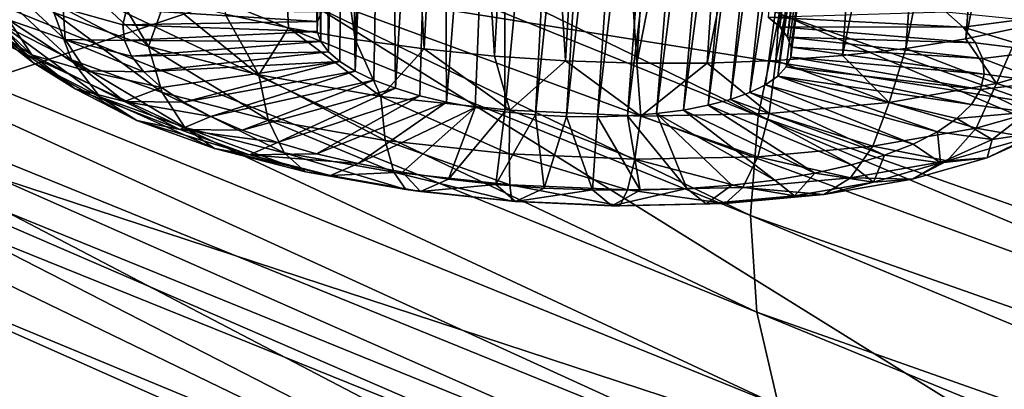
# Model space of a CAD drawing. Header units: metres. Extents: x -90 to 304, y -90 to 74.
# Tile 133 of 256: x 190.846 to 192.917, y -4.54 to -3.762. Entities that reach past the tile are written whole.
import ezdxf

# ---------------------------------------------------------------- set-up
doc = ezdxf.new("R2010")
doc.units = ezdxf.units.M
doc.layers.add('solid_21662050_350', color=7, linetype='CONTINUOUS')

msp = doc.modelspace()

# ---------------------------------------------------------------- linework, layer by layer
at = {"layer": 'solid_21662050_350'}
for points in [[(191.447784, -2.050342, 193.538315), (191.442841, -2.081832, 193.680786), (191.472382, -3.765409, 193.010635)], [(191.447784, -2.050342, 193.538315), (191.472382, -3.765409, 193.010635), (191.481735, -3.745003, 192.949188)], [(191.442841, -2.081832, 193.680786), (191.471268, -2.12379, 193.815857), (191.479263, -3.80778, 193.133896)], [(191.442841, -2.081832, 193.680786), (191.471558, -3.786449, 193.07254), (191.472382, -3.765409, 193.010635)], [(191.442841, -2.081832, 193.680786), (191.479263, -3.80778, 193.133896), (191.471558, -3.786449, 193.07254)], [(191.531265, -2.174036, 193.93692), (191.495377, -3.829027, 193.193604), (191.471268, -2.12379, 193.815857)], [(191.479263, -3.80778, 193.133896), (191.471268, -2.12379, 193.815857), (191.495377, -3.829027, 193.193604)], [(191.531265, -2.174036, 193.93692), (191.519608, -3.849829, 193.250687), (191.495377, -3.829027, 193.193604)], [(191.531265, -2.174036, 193.93692), (191.551544, -3.869833, 193.304138), (191.519608, -3.849829, 193.250687)], [(191.531265, -2.174036, 193.93692), (191.620285, -2.230231, 194.03804), (191.551544, -3.869833, 193.304138)], [(191.620285, -2.230231, 194.03804), (191.590637, -3.888688, 193.353058), (191.551544, -3.869833, 193.304138)], [(191.620285, -2.230231, 194.03804), (191.636246, -3.906085, 193.396606), (191.590637, -3.888688, 193.353058)], [(191.620285, -2.230231, 194.03804), (191.734421, -2.289531, 194.113312), (191.636246, -3.906085, 193.396606)], [(191.734421, -2.289531, 194.113312), (191.687546, -3.921714, 193.434036), (191.636246, -3.906085, 193.396606)], [(191.734421, -2.289531, 194.113312), (191.743698, -3.935313, 193.464691), (191.687546, -3.921714, 193.434036)], [(191.734421, -2.289531, 194.113312), (191.868195, -2.348656, 194.157516), (191.743698, -3.935313, 193.464691)], [(191.343231, -2.338048, 194.970779), (191.277985, -3.750283, 194.369629), (191.411606, -3.778965, 194.431808)], [(191.343231, -2.338048, 194.970779), (191.411606, -3.778965, 194.431808), (191.551605, -3.803339, 194.48027)], [(191.619339, -2.458052, 195.048248), (191.343231, -2.338048, 194.970779), (191.551605, -3.803339, 194.48027)], [(189.636108, -2.350923, 198.313293), (192.4655, -2.858273, 195.465393), (193.981613, -4.096414, 198.90361)], [(191.387939, -3.683171, 202.013763), (189.636108, -2.350923, 198.313293), (193.981613, -4.096414, 198.90361)], [(191.868195, -2.348656, 194.157516), (191.803711, -3.946649, 193.488083), (191.743698, -3.935313, 193.464691)], [(191.868195, -2.348656, 194.157516), (191.866577, -3.955527, 193.503784), (191.803711, -3.946649, 193.488083)], [(191.868195, -2.348656, 194.157516), (192.014206, -2.403903, 194.166718), (191.866577, -3.955527, 193.503784)], [(192.555695, -2.36934, 193.192703), (192.420715, -3.756233, 192.827332), (192.444946, -3.777036, 192.884399)], [(192.555695, -2.36934, 193.192703), (192.444946, -3.777036, 192.884399), (192.615891, -2.419569, 193.314087)], [(192.014206, -2.403903, 194.166718), (191.931229, -3.961798, 193.511536), (191.866577, -3.955527, 193.503784)], [(192.014206, -2.403903, 194.166718), (192.088989, -2.428885, 194.157516), (191.931229, -3.961798, 193.511536)], [(192.615891, -2.419569, 193.314087), (192.444946, -3.777036, 192.884399), (192.46106, -3.798283, 192.944122)], [(192.644318, -2.461705, 193.449219), (192.615891, -2.419569, 193.314087), (192.46106, -3.798283, 192.944122)], [(192.088989, -2.428885, 194.157516), (191.996521, -3.96535, 193.511185), (191.931229, -3.961798, 193.511536)], [(192.088989, -2.428885, 194.157516), (192.163284, -2.451493, 194.139145), (191.996521, -3.96535, 193.511185)], [(191.619339, -2.458052, 195.048248), (191.551605, -3.803339, 194.48027), (191.696442, -3.823136, 194.514511)], [(191.765366, -2.515769, 195.065338), (191.619339, -2.458052, 195.048248), (191.696442, -3.823136, 194.514511)], [(192.163284, -2.451493, 194.139145), (192.061371, -3.966126, 193.502777), (191.996521, -3.96535, 193.511185)], [(192.163284, -2.451493, 194.139145), (192.235825, -2.471311, 194.111847), (192.061371, -3.966126, 193.502777)], [(192.644318, -2.461705, 193.449219), (192.46106, -3.798283, 192.944122), (192.468765, -3.819613, 193.005478)], [(192.644318, -2.461705, 193.449219), (192.468765, -3.819613, 193.005478), (192.467941, -3.840654, 193.067383)], [(192.639389, -2.493533, 193.591125), (192.644318, -2.461705, 193.449219), (192.467941, -3.840654, 193.067383)], [(192.235825, -2.471311, 194.111847), (192.124664, -3.964111, 193.48642), (192.061371, -3.966126, 193.502777)], [(192.235825, -2.471311, 194.111847), (192.305252, -2.487985, 194.076141), (192.124664, -3.964111, 193.48642)], [(192.305252, -2.487985, 194.076141), (192.185318, -3.95934, 193.462418), (192.124664, -3.964111, 193.48642)], [(192.305252, -2.487985, 194.076141), (192.370346, -2.501245, 194.032761), (192.185318, -3.95934, 193.462418)], [(192.370346, -2.501245, 194.032761), (192.242294, -3.951893, 193.431168), (192.185318, -3.95934, 193.462418)], [(192.370346, -2.501245, 194.032761), (192.430069, -2.510917, 193.982559), (192.242294, -3.951893, 193.431168)], [(192.639389, -2.493533, 193.591125), (192.458588, -3.86106, 193.12883), (192.440887, -3.880467, 193.188721)], [(192.600952, -2.513186, 193.732376), (192.639389, -2.493533, 193.591125), (192.440887, -3.880467, 193.188721)], [(192.639389, -2.493533, 193.591125), (192.467941, -3.840654, 193.067383), (192.458588, -3.86106, 193.12883)], [(191.765366, -2.515769, 195.065338), (191.696442, -3.823136, 194.514511), (191.844528, -3.83814, 194.534149)], [(191.914749, -2.571059, 195.067429), (191.765366, -2.515769, 195.065338), (191.844528, -3.83814, 194.534149)], [(192.430069, -2.510917, 193.982559), (192.294601, -3.941903, 193.393204), (192.242294, -3.951893, 193.431168)], [(192.430069, -2.510917, 193.982559), (192.483566, -2.516924, 193.926483), (192.294601, -3.941903, 193.393204)], [(192.483566, -2.516924, 193.926483), (192.34137, -3.929531, 193.349182), (192.294601, -3.941903, 193.393204)], [(192.483566, -2.516924, 193.926483), (192.530228, -2.51927, 193.865433), (192.34137, -3.929531, 193.349182)], [(192.530228, -2.51927, 193.865433), (192.381775, -3.914999, 193.29985), (192.34137, -3.929531, 193.349182)], [(192.600952, -2.513186, 193.732376), (192.415146, -3.89855, 193.246063), (192.381775, -3.914999, 193.29985)], [(192.530228, -2.51927, 193.865433), (192.600952, -2.513186, 193.732376), (192.381775, -3.914999, 193.29985)], [(192.600952, -2.513186, 193.732376), (192.440887, -3.880467, 193.188721), (192.415146, -3.89855, 193.246063)], [(191.914749, -2.571059, 195.067429), (191.844528, -3.83814, 194.534149), (191.994263, -3.848186, 194.538956)], [(192.065826, -2.623252, 195.054276), (191.914749, -2.571059, 195.067429), (191.994263, -3.848186, 194.538956)], [(189.578796, -2.590401, 218.421188), (189.531845, -2.802018, 218.383881), (192.399597, -3.963927, 221.61113)], [(192.444229, -3.749666, 221.645676), (189.578796, -2.590401, 218.421188), (192.399597, -3.963927, 221.61113)], [(190.477722, -3.98882, 207.603912), (188.297668, -2.622551, 203.808945), (191.387939, -3.683171, 202.013763)], [(192.065826, -2.623252, 195.054276), (191.994263, -3.848186, 194.538956), (192.143982, -3.853165, 194.528885)], [(192.216919, -2.671714, 195.025894), (192.065826, -2.623252, 195.054276), (192.143982, -3.853165, 194.528885)], [(192.366333, -2.715847, 194.982498), (192.216919, -2.671714, 195.025894), (192.143982, -3.853165, 194.528885)], [(192.366333, -2.715847, 194.982498), (192.143982, -3.853165, 194.528885), (192.292053, -3.853022, 194.504044)], [(192.512283, -2.75513, 194.924561), (192.366333, -2.715847, 194.982498), (192.292053, -3.853022, 194.504044)], [(192.512283, -2.75513, 194.924561), (192.292053, -3.853022, 194.504044), (192.436859, -3.847758, 194.464722)], [(192.652679, -2.789001, 194.852997), (192.512283, -2.75513, 194.924561), (192.436859, -3.847758, 194.464722)], [(192.652679, -2.789001, 194.852997), (192.436859, -3.847758, 194.464722), (192.576797, -3.837431, 194.411331)], [(192.785522, -2.817056, 194.769104), (192.652679, -2.789001, 194.852997), (192.576797, -3.837431, 194.411331)], [(189.531845, -2.802018, 218.383881), (189.515045, -3.009758, 218.322922), (192.383621, -4.173588, 221.550827)], [(192.399597, -3.963927, 221.61113), (189.531845, -2.802018, 218.383881), (192.383621, -4.173588, 221.550827)], [(192.785522, -2.817056, 194.769104), (192.576797, -3.837431, 194.411331), (192.710358, -3.822155, 194.344452)], [(192.909561, -2.839164, 194.674149), (192.785522, -2.817056, 194.769104), (192.710358, -3.822155, 194.344452)], [(192.4655, -2.858273, 195.465393), (192.589737, -2.891158, 195.412888), (196.3349, -3.995175, 194.823166)], [(193.981613, -4.096414, 198.90361), (192.4655, -2.858273, 195.465393), (196.3349, -3.995175, 194.823166)], [(192.909561, -2.839164, 194.674149), (192.710358, -3.822155, 194.344452), (192.83606, -3.802096, 194.264847)], [(193.023834, -2.855279, 194.569305), (192.909561, -2.839164, 194.674149), (192.83606, -3.802096, 194.264847)], [(193.023834, -2.855279, 194.569305), (192.83606, -3.802096, 194.264847), (192.95253, -3.777474, 194.173355)], [(192.589737, -2.891158, 195.412888), (192.917328, -2.966423, 195.228775), (196.3349, -3.995175, 194.823166)], [(192.917328, -2.966423, 195.228775), (193.207428, -3.016026, 194.99736), (196.3349, -3.995175, 194.823166)], [(189.515045, -3.009758, 218.322922), (189.528549, -3.212576, 218.238556), (192.396439, -4.377593, 221.464981)], [(192.383621, -4.173588, 221.550827), (189.515045, -3.009758, 218.322922), (192.396439, -4.377593, 221.464981)], [(192.767166, -3.121402, 221.562973), (195.84639, -4.198362, 224.570053), (193.026993, -3.00757, 221.593704)], [(195.717834, -4.397484, 224.639847), (192.767166, -3.121402, 221.562973), (192.6306, -3.316035, 221.623566)], [(195.717834, -4.397484, 224.639847), (195.84639, -4.198362, 224.570053), (192.767166, -3.121402, 221.562973)], [(189.528549, -3.212576, 218.238556), (189.576447, -3.408731, 218.128021), (192.441895, -4.574093, 221.350571)], [(192.396439, -4.377593, 221.464981), (189.528549, -3.212576, 218.238556), (192.441895, -4.574093, 221.350571)], [(192.6306, -3.316035, 221.623566), (192.521164, -3.531289, 221.650742), (195.614822, -4.616749, 224.67424)], [(195.717834, -4.397484, 224.639847), (192.6306, -3.316035, 221.623566), (195.614822, -4.616749, 224.67424)], [(189.576447, -3.408731, 218.128021), (189.659973, -3.590563, 217.993027), (192.52124, -4.755343, 221.209229)], [(192.441895, -4.574093, 221.350571), (189.576447, -3.408731, 218.128021), (192.52124, -4.755343, 221.209229)], [(193.214462, -5.479238, 216.992508), (190.692734, -4.185132, 218.611511), (189.18103, -3.523934, 216.790268)], [(193.214462, -5.479238, 216.992508), (189.18103, -3.523934, 216.790268), (190.271912, -4.17148, 213.360077)], [(192.521164, -3.531289, 221.650742), (192.444229, -3.749666, 221.645676), (195.542389, -4.838413, 224.674072)], [(195.614822, -4.616749, 224.67424), (192.521164, -3.531289, 221.650742), (195.542389, -4.838413, 224.674072)], [(189.659973, -3.590563, 217.993027), (189.776215, -3.742014, 217.841827), (192.631638, -4.905234, 221.049438)], [(192.52124, -4.755343, 221.209229), (189.659973, -3.590563, 217.993027), (192.631638, -4.905234, 221.049438)], [(190.91748, -3.746428, 194.025452), (191.116379, -3.818131, 194.203156), (190.929581, -3.641738, 194.108414)], [(191.116379, -3.818131, 194.203156), (191.035645, -3.681291, 194.207047), (190.929581, -3.641738, 194.108414)], [(190.954788, -3.846406, 193.952087), (190.91748, -3.746428, 194.025452), (190.759674, -3.665448, 193.813736)], [(190.954788, -3.846406, 193.952087), (190.759674, -3.665448, 193.813736), (190.803391, -3.768718, 193.748978)], [(190.477722, -3.98882, 207.603912), (191.387939, -3.683171, 202.013763), (193.44632, -4.964133, 205.571762)], [(190.872406, -3.851225, 193.676865), (190.69725, -3.685117, 193.521042), (190.772949, -3.772892, 193.463303)], [(190.803391, -3.768718, 193.748978), (190.69725, -3.685117, 193.521042), (190.872406, -3.851225, 193.676865)], [(191.116379, -3.818131, 194.203156), (191.152206, -3.717605, 194.294434), (191.035645, -3.681291, 194.207047)], [(191.387939, -3.683171, 202.013763), (193.981613, -4.096414, 198.90361), (195.781219, -5.292806, 202.226715)], [(193.44632, -4.964133, 205.571762), (191.387939, -3.683171, 202.013763), (195.781219, -5.292806, 202.226715)], [(190.719711, -3.69203, 193.23468), (190.822342, -3.761736, 193.197556), (190.871063, -3.835742, 193.406784)], [(190.719711, -3.69203, 193.23468), (190.871063, -3.835742, 193.406784), (190.772949, -3.772892, 193.463303)], [(190.81778, -3.688257, 192.98259), (190.937347, -3.737536, 192.975891), (190.941437, -3.803257, 193.168152)], [(190.822342, -3.761736, 193.197556), (190.81778, -3.688257, 192.98259), (190.941437, -3.803257, 193.168152)], [(191.116379, -3.818131, 194.203156), (191.34874, -3.877803, 194.340027), (191.152206, -3.717605, 194.294434)], [(191.34874, -3.877803, 194.340027), (191.277985, -3.750283, 194.369629), (191.152206, -3.717605, 194.294434)], [(189.776215, -3.742014, 217.841827), (190.692734, -4.185132, 218.611511), (192.27829, -4.825898, 220.376358)], [(192.631638, -4.905234, 221.049438), (189.776215, -3.742014, 217.841827), (192.27829, -4.825898, 220.376358)], [(191.145599, -3.915194, 194.122574), (191.116379, -3.818131, 194.203156), (190.91748, -3.746428, 194.025452)], [(191.145599, -3.915194, 194.122574), (190.91748, -3.746428, 194.025452), (190.954788, -3.846406, 193.952087)], [(190.937347, -3.737536, 192.975891), (191.070679, -3.740218, 192.932114), (191.062744, -3.77254, 193.02832)], [(190.937347, -3.737536, 192.975891), (191.062744, -3.77254, 193.02832), (191.066223, -3.805516, 193.124557)], [(190.941437, -3.803257, 193.168152), (190.937347, -3.737536, 192.975891), (191.066223, -3.805516, 193.124557)], [(191.062744, -3.77254, 193.02832), (191.070679, -3.740218, 192.932114), (191.472382, -3.765409, 193.010635)], [(191.070679, -3.740218, 192.932114), (191.481735, -3.745003, 192.949188), (191.472382, -3.765409, 193.010635)], [(192.794052, -3.744941, 192.661819), (192.830887, -3.777385, 192.751007), (192.420715, -3.756233, 192.827332)], [(192.953903, -3.76165, 192.714188), (192.830887, -3.777385, 192.751007), (192.794052, -3.744941, 192.661819)], [(190.803391, -3.768718, 193.748978), (190.872406, -3.851225, 193.676865), (191.014267, -3.924016, 193.867172)], [(190.954788, -3.846406, 193.952087), (190.803391, -3.768718, 193.748978), (191.014267, -3.924016, 193.867172)], [(190.822342, -3.761736, 193.197556), (190.941437, -3.803257, 193.168152), (190.985016, -3.869451, 193.355301)], [(190.822342, -3.761736, 193.197556), (190.985016, -3.869451, 193.355301), (190.871063, -3.835742, 193.406784)], [(191.062744, -3.77254, 193.02832), (191.472382, -3.765409, 193.010635), (191.471558, -3.786449, 193.07254)], [(191.34874, -3.877803, 194.340027), (191.411606, -3.778965, 194.431808), (191.277985, -3.750283, 194.369629)], [(192.444229, -3.749666, 221.645676), (192.399597, -3.963927, 221.61113), (195.500381, -5.055192, 224.642166)], [(192.830887, -3.777385, 192.751007), (192.444946, -3.777036, 192.884399), (192.420715, -3.756233, 192.827332)], [(195.542389, -4.838413, 224.674072), (192.444229, -3.749666, 221.645676), (195.500381, -5.055192, 224.642166)], [(192.997482, -3.827844, 192.901321), (192.830887, -3.777385, 192.751007), (192.953903, -3.76165, 192.714188)], [(190.962097, -3.907433, 193.602249), (190.772949, -3.772892, 193.463303), (190.871063, -3.835742, 193.406784)], [(190.872406, -3.851225, 193.676865), (190.772949, -3.772892, 193.463303), (190.962097, -3.907433, 193.602249)], [(191.066223, -3.805516, 193.124557), (191.062744, -3.77254, 193.02832), (191.471558, -3.786449, 193.07254)], [(191.066223, -3.805516, 193.124557), (191.471558, -3.786449, 193.07254), (191.479263, -3.80778, 193.133896)], [(191.34874, -3.877803, 194.340027), (191.605621, -3.923151, 194.430801), (191.411606, -3.778965, 194.431808)], [(191.605621, -3.923151, 194.430801), (191.551605, -3.803339, 194.48027), (191.411606, -3.778965, 194.431808)], [(192.856873, -3.810423, 192.843704), (192.46106, -3.798283, 192.944122), (192.444946, -3.777036, 192.884399)], [(192.856873, -3.810423, 192.843704), (192.444946, -3.777036, 192.884399), (192.830887, -3.777385, 192.751007)], [(192.997482, -3.827844, 192.901321), (192.856873, -3.810423, 192.843704), (192.830887, -3.777385, 192.751007)], [(192.901123, -3.896367, 194.138565), (192.95253, -3.777474, 194.173355), (192.83606, -3.802096, 194.264847)], [(192.901123, -3.896367, 194.138565), (193.092178, -3.841758, 193.946747), (192.95253, -3.777474, 194.173355)], [(190.941437, -3.803257, 193.168152), (191.066223, -3.805516, 193.124557), (191.081039, -3.838732, 193.21962)], [(190.941437, -3.803257, 193.168152), (191.081039, -3.838732, 193.21962), (191.107025, -3.87177, 193.312332)], [(190.985016, -3.869451, 193.355301), (190.941437, -3.803257, 193.168152), (191.107025, -3.87177, 193.312332)], [(191.081039, -3.838732, 193.21962), (191.066223, -3.805516, 193.124557), (191.479263, -3.80778, 193.133896)], [(191.081039, -3.838732, 193.21962), (191.479263, -3.80778, 193.133896), (191.495377, -3.829027, 193.193604)], [(191.605621, -3.923151, 194.430801), (191.696442, -3.823136, 194.514511), (191.551605, -3.803339, 194.48027)], [(192.871689, -3.843639, 192.938782), (192.468765, -3.819613, 193.005478), (192.46106, -3.798283, 192.944122)], [(192.871689, -3.843639, 192.938782), (192.46106, -3.798283, 192.944122), (192.856873, -3.810423, 192.843704)], [(192.901123, -3.896367, 194.138565), (192.83606, -3.802096, 194.264847), (192.710358, -3.822155, 194.344452)], [(192.997482, -3.827844, 192.901321), (192.871689, -3.843639, 192.938782), (192.856873, -3.810423, 192.843704)], [(191.107025, -3.87177, 193.312332), (191.081039, -3.838732, 193.21962), (191.495377, -3.829027, 193.193604)], [(191.107025, -3.87177, 193.312332), (191.495377, -3.829027, 193.193604), (191.519608, -3.849829, 193.250687)], [(191.368515, -3.97244, 194.253876), (191.34874, -3.877803, 194.340027), (191.116379, -3.818131, 194.203156)], [(191.368515, -3.97244, 194.253876), (191.116379, -3.818131, 194.203156), (191.145599, -3.915194, 194.122574)], [(191.605621, -3.923151, 194.430801), (191.877151, -3.952431, 194.472), (191.696442, -3.823136, 194.514511)], [(191.877151, -3.952431, 194.472), (191.844528, -3.83814, 194.534149), (191.696442, -3.823136, 194.514511)], [(192.875153, -3.876615, 193.035019), (192.467941, -3.840654, 193.067383), (192.468765, -3.819613, 193.005478)], [(192.875153, -3.876615, 193.035019), (192.468765, -3.819613, 193.005478), (192.871689, -3.843639, 192.938782)], [(192.674911, -3.935937, 194.292038), (192.710358, -3.822155, 194.344452), (192.576797, -3.837431, 194.411331)], [(192.674911, -3.935937, 194.292038), (192.901123, -3.896367, 194.138565), (192.710358, -3.822155, 194.344452)], [(192.997482, -3.827844, 192.901321), (193.001556, -3.893565, 193.093597), (192.871689, -3.843639, 192.938782)], [(191.066437, -3.933573, 193.530121), (190.871063, -3.835742, 193.406784), (190.985016, -3.869451, 193.355301)], [(190.962097, -3.907433, 193.602249), (190.871063, -3.835742, 193.406784), (191.066437, -3.933573, 193.530121)], [(190.872406, -3.851225, 193.676865), (190.962097, -3.907433, 193.602249), (191.091919, -3.974053, 193.776413)], [(191.014267, -3.924016, 193.867172), (190.872406, -3.851225, 193.676865), (191.091919, -3.974053, 193.776413)], [(190.954788, -3.846406, 193.952087), (191.014267, -3.924016, 193.867172), (191.193054, -3.98847, 194.026917)], [(191.145599, -3.915194, 194.122574), (190.954788, -3.846406, 193.952087), (191.193054, -3.98847, 194.026917)], [(191.143845, -3.904214, 193.401505), (191.107025, -3.87177, 193.312332), (191.519608, -3.849829, 193.250687)], [(191.143845, -3.904214, 193.401505), (191.519608, -3.849829, 193.250687), (191.191055, -3.935657, 193.486038)], [(191.191055, -3.935657, 193.486038), (191.519608, -3.849829, 193.250687), (191.551544, -3.869833, 193.304138)], [(191.877151, -3.952431, 194.472), (191.994263, -3.848186, 194.538956), (191.844528, -3.83814, 194.534149)], [(191.877151, -3.952431, 194.472), (192.152908, -3.964519, 194.462021), (191.994263, -3.848186, 194.538956)], [(192.152908, -3.964519, 194.462021), (192.143982, -3.853165, 194.528885), (191.994263, -3.848186, 194.538956)], [(192.152908, -3.964519, 194.462021), (192.292053, -3.853022, 194.504044), (192.143982, -3.853165, 194.528885)], [(192.152908, -3.964519, 194.462021), (192.422272, -3.958949, 194.401245), (192.292053, -3.853022, 194.504044)], [(192.422272, -3.958949, 194.401245), (192.436859, -3.847758, 194.464722), (192.292053, -3.853022, 194.504044)], [(192.422272, -3.958949, 194.401245), (192.674911, -3.935937, 194.292038), (192.436859, -3.847758, 194.464722)], [(192.674911, -3.935937, 194.292038), (192.576797, -3.837431, 194.411331), (192.436859, -3.847758, 194.464722)], [(192.867233, -3.908937, 193.13121), (192.458588, -3.86106, 193.12883), (192.467941, -3.840654, 193.067383)], [(192.867233, -3.908937, 193.13121), (192.467941, -3.840654, 193.067383), (192.875153, -3.876615, 193.035019)], [(193.001556, -3.893565, 193.093597), (192.875153, -3.876615, 193.035019), (192.871689, -3.843639, 192.938782)], [(193.041092, -3.937861, 193.876572), (193.092178, -3.841758, 193.946747), (192.901123, -3.896367, 194.138565)], [(191.143845, -3.904214, 193.401505), (190.985016, -3.869451, 193.355301), (191.107025, -3.87177, 193.312332)], [(191.066437, -3.933573, 193.530121), (190.985016, -3.869451, 193.355301), (191.143845, -3.904214, 193.401505)], [(191.191055, -3.935657, 193.486038), (191.551544, -3.869833, 193.304138), (191.248032, -3.965703, 193.56485)], [(191.248032, -3.965703, 193.56485), (191.551544, -3.869833, 193.304138), (191.590637, -3.888688, 193.353058)], [(192.848007, -3.940197, 193.226166), (192.440887, -3.880467, 193.188721), (192.458588, -3.86106, 193.12883)], [(192.848007, -3.940197, 193.226166), (192.458588, -3.86106, 193.12883), (192.867233, -3.908937, 193.13121)], [(191.248032, -3.965703, 193.56485), (191.590637, -3.888688, 193.353058), (191.314087, -3.993975, 193.636963)], [(191.314087, -3.993975, 193.636963), (191.590637, -3.888688, 193.353058), (191.636246, -3.906085, 193.396606)], [(191.61496, -4.015944, 194.340958), (191.605621, -3.923151, 194.430801), (191.34874, -3.877803, 194.340027)], [(191.61496, -4.015944, 194.340958), (191.34874, -3.877803, 194.340027), (191.368515, -3.97244, 194.253876)], [(192.776764, -3.997983, 193.407547), (192.415146, -3.89855, 193.246063), (192.440887, -3.880467, 193.188721)], [(192.817719, -3.970005, 193.318665), (192.440887, -3.880467, 193.188721), (192.848007, -3.940197, 193.226166)], [(192.776764, -3.997983, 193.407547), (192.440887, -3.880467, 193.188721), (192.817719, -3.970005, 193.318665)], [(193.001556, -3.893565, 193.093597), (192.867233, -3.908937, 193.13121), (192.875153, -3.876615, 193.035019)], [(193.001556, -3.893565, 193.093597), (192.965973, -3.956288, 193.2836), (192.867233, -3.908937, 193.13121)], [(190.962097, -3.907433, 193.602249), (191.066437, -3.933573, 193.530121), (191.182556, -3.99316, 193.685913)], [(191.091919, -3.974053, 193.776413), (190.962097, -3.907433, 193.602249), (191.182556, -3.99316, 193.685913)], [(191.066437, -3.933573, 193.530121), (191.143845, -3.904214, 193.401505), (191.191055, -3.935657, 193.486038)], [(191.145599, -3.915194, 194.122574), (191.193054, -3.98847, 194.026917), (191.401917, -4.042108, 194.149948)], [(191.368515, -3.97244, 194.253876), (191.145599, -3.915194, 194.122574), (191.401917, -4.042108, 194.149948)], [(191.314087, -3.993975, 193.636963), (191.636246, -3.906085, 193.396606), (191.388367, -4.020116, 193.701447)], [(191.388367, -4.020116, 193.701447), (191.636246, -3.906085, 193.396606), (191.687546, -3.921714, 193.434036)], [(192.665024, -4.047072, 193.570084), (192.34137, -3.929531, 193.349182), (192.381775, -3.914999, 193.29985)], [(192.725662, -4.02378, 193.491714), (192.381775, -3.914999, 193.29985), (192.415146, -3.89855, 193.246063)], [(192.665024, -4.047072, 193.570084), (192.381775, -3.914999, 193.29985), (192.725662, -4.02378, 193.491714)], [(192.725662, -4.02378, 193.491714), (192.415146, -3.89855, 193.246063), (192.776764, -3.997983, 193.407547)], [(192.857788, -3.990249, 194.060593), (192.901123, -3.896367, 194.138565), (192.674911, -3.935937, 194.292038)], [(192.965973, -3.956288, 193.2836), (192.848007, -3.940197, 193.226166), (192.867233, -3.908937, 193.13121)], [(193.041092, -3.937861, 193.876572), (192.901123, -3.896367, 194.138565), (192.857788, -3.990249, 194.060593)], [(191.014267, -3.924016, 193.867172), (191.091919, -3.974053, 193.776413), (191.255554, -4.033042, 193.922623)], [(191.193054, -3.98847, 194.026917), (191.014267, -3.924016, 193.867172), (191.255554, -4.033042, 193.922623)], [(191.066437, -3.933573, 193.530121), (191.191055, -3.935657, 193.486038), (191.248032, -3.965703, 193.56485)], [(191.182556, -3.99316, 193.685913), (191.066437, -3.933573, 193.530121), (191.248032, -3.965703, 193.56485)], [(191.388367, -4.020116, 193.701447), (191.687546, -3.921714, 193.434036), (191.469955, -4.043797, 193.757523)], [(191.469955, -4.043797, 193.757523), (191.687546, -3.921714, 193.434036), (191.743698, -3.935313, 193.464691)], [(191.469955, -4.043797, 193.757523), (191.743698, -3.935313, 193.464691), (191.557816, -4.064723, 193.804474)], [(191.557816, -4.064723, 193.804474), (191.743698, -3.935313, 193.464691), (191.803711, -3.946649, 193.488083)], [(191.875443, -4.044034, 194.380478), (191.877151, -3.952431, 194.472), (191.605621, -3.923151, 194.430801)], [(191.875443, -4.044034, 194.380478), (191.605621, -3.923151, 194.430801), (191.61496, -4.015944, 194.340958)], [(192.595642, -4.067566, 193.641693), (192.294601, -3.941903, 193.393204), (192.34137, -3.929531, 193.349182)], [(192.595642, -4.067566, 193.641693), (192.34137, -3.929531, 193.349182), (192.665024, -4.047072, 193.570084)], [(192.640778, -4.028212, 194.207825), (192.674911, -3.935937, 194.292038), (192.422272, -3.958949, 194.401245)], [(192.857788, -3.990249, 194.060593), (192.674911, -3.935937, 194.292038), (192.640778, -4.028212, 194.207825)], [(191.557816, -4.064723, 193.804474), (191.803711, -3.946649, 193.488083), (191.650848, -4.082628, 193.84169)], [(191.650848, -4.082628, 193.84169), (191.803711, -3.946649, 193.488083), (191.747879, -4.097288, 193.868729)], [(191.747879, -4.097288, 193.868729), (191.803711, -3.946649, 193.488083), (191.866577, -3.955527, 193.503784)], [(191.747879, -4.097288, 193.868729), (191.866577, -3.955527, 193.503784), (191.847687, -4.108519, 193.885254)], [(191.847687, -4.108519, 193.885254), (191.866577, -3.955527, 193.503784), (191.931229, -3.961798, 193.511536)], [(192.139984, -4.055631, 194.370895), (191.877151, -3.952431, 194.472), (191.875443, -4.044034, 194.380478)], [(192.139984, -4.055631, 194.370895), (192.152908, -3.964519, 194.462021), (191.877151, -3.952431, 194.472)], [(192.434219, -4.099169, 193.761093), (192.185318, -3.95934, 193.462418), (192.242294, -3.951893, 193.431168)], [(192.518387, -4.085005, 193.705627), (192.242294, -3.951893, 193.431168), (192.294601, -3.941903, 193.393204)], [(192.434219, -4.099169, 193.761093), (192.242294, -3.951893, 193.431168), (192.518387, -4.085005, 193.705627)], [(192.518387, -4.085005, 193.705627), (192.294601, -3.941903, 193.393204), (192.595642, -4.067566, 193.641693)], [(192.965973, -3.956288, 193.2836), (192.817719, -3.970005, 193.318665), (192.848007, -3.940197, 193.226166)], [(192.965973, -3.956288, 193.2836), (192.89209, -4.013603, 193.46405), (192.817719, -3.970005, 193.318665)], [(193.041092, -3.937861, 193.876572), (192.857788, -3.990249, 194.060593), (192.969086, -4.009708, 193.796417)], [(193.00325, -3.996909, 193.528366), (192.89209, -4.013603, 193.46405), (192.965973, -3.956288, 193.2836)], [(191.091919, -3.974053, 193.776413), (191.182556, -3.99316, 193.685913), (191.328903, -4.045921, 193.816681)], [(191.255554, -4.033042, 193.922623), (191.091919, -3.974053, 193.776413), (191.328903, -4.045921, 193.816681)], [(191.182556, -3.99316, 193.685913), (191.248032, -3.965703, 193.56485), (191.314087, -3.993975, 193.636963)], [(191.368515, -3.97244, 194.253876), (191.401917, -4.042108, 194.149948), (191.632828, -4.08287, 194.231537)], [(191.61496, -4.015944, 194.340958), (191.368515, -3.97244, 194.253876), (191.632828, -4.08287, 194.231537)], [(191.847687, -4.108519, 193.885254), (191.931229, -3.961798, 193.511536), (191.949036, -4.116179, 193.891022)], [(191.949036, -4.116179, 193.891022), (191.931229, -3.961798, 193.511536), (191.996521, -3.96535, 193.511185)], [(191.949036, -4.116179, 193.891022), (191.996521, -3.96535, 193.511185), (192.050613, -4.120172, 193.886002)], [(192.050613, -4.120172, 193.886002), (191.996521, -3.96535, 193.511185), (192.061371, -3.966126, 193.502777)], [(192.050613, -4.120172, 193.886002), (192.061371, -3.966126, 193.502777), (192.151184, -4.120447, 193.870224)], [(192.151184, -4.120447, 193.870224), (192.061371, -3.966126, 193.502777), (192.124664, -3.964111, 193.48642)], [(192.249451, -4.117002, 193.843903), (192.124664, -3.964111, 193.48642), (192.185318, -3.95934, 193.462418)], [(192.151184, -4.120447, 193.870224), (192.124664, -3.964111, 193.48642), (192.249451, -4.117002, 193.843903)], [(192.398407, -4.050288, 194.312607), (192.152908, -3.964519, 194.462021), (192.139984, -4.055631, 194.370895)], [(192.398407, -4.050288, 194.312607), (192.422272, -3.958949, 194.401245), (192.152908, -3.964519, 194.462021)], [(192.344193, -4.109879, 193.807373), (192.185318, -3.95934, 193.462418), (192.434219, -4.099169, 193.761093)], [(192.249451, -4.117002, 193.843903), (192.185318, -3.95934, 193.462418), (192.344193, -4.109879, 193.807373)], [(192.399597, -3.963927, 221.61113), (192.383621, -4.173588, 221.550827), (195.485321, -5.266682, 224.582489)], [(192.640778, -4.028212, 194.207825), (192.422272, -3.958949, 194.401245), (192.398407, -4.050288, 194.312607)], [(195.500381, -5.055192, 224.642166), (192.399597, -3.963927, 221.61113), (195.485321, -5.266682, 224.582489)], [(192.89209, -4.013603, 193.46405), (192.776764, -3.997983, 193.407547), (192.817719, -3.970005, 193.318665)], [(190.271912, -4.17148, 213.360077), (190.477722, -3.98882, 207.603912), (192.971786, -5.292, 211.223633)], [(192.971786, -5.292, 211.223633), (190.477722, -3.98882, 207.603912), (193.44632, -4.964133, 205.571762)], [(191.182556, -3.99316, 193.685913), (191.314087, -3.993975, 193.636963), (191.388367, -4.020116, 193.701447)], [(191.328903, -4.045921, 193.816681), (191.182556, -3.99316, 193.685913), (191.388367, -4.020116, 193.701447)], [(191.193054, -3.98847, 194.026917), (191.255554, -4.033042, 193.922623), (191.446716, -4.082133, 194.035217)], [(191.401917, -4.042108, 194.149948), (191.193054, -3.98847, 194.026917), (191.446716, -4.082133, 194.035217)], [(192.857788, -3.990249, 194.060593), (192.640778, -4.028212, 194.207825), (192.797333, -4.058795, 193.968857)], [(192.782761, -4.063306, 193.627991), (192.725662, -4.02378, 193.491714), (192.776764, -3.997983, 193.407547)], [(192.89209, -4.013603, 193.46405), (192.782761, -4.063306, 193.627991), (192.776764, -3.997983, 193.407547)], [(192.857788, -3.990249, 194.060593), (192.797333, -4.058795, 193.968857), (192.969086, -4.009708, 193.796417)], [(193.00325, -3.996909, 193.528366), (192.881012, -4.052479, 193.71167), (192.89209, -4.013603, 193.46405)], [(192.969086, -4.009708, 193.796417), (192.881012, -4.052479, 193.71167), (193.00325, -3.996909, 193.528366)], [(191.61496, -4.015944, 194.340958), (191.632828, -4.08287, 194.231537), (191.876907, -4.10919, 194.26857)], [(191.875443, -4.044034, 194.380478), (191.61496, -4.015944, 194.340958), (191.876907, -4.10919, 194.26857)], [(192.881012, -4.052479, 193.71167), (192.782761, -4.063306, 193.627991), (192.89209, -4.013603, 193.46405)], [(192.969086, -4.009708, 193.796417), (192.797333, -4.058795, 193.968857), (192.881012, -4.052479, 193.71167)], [(191.255554, -4.033042, 193.922623), (191.328903, -4.045921, 193.816681), (191.499878, -4.089829, 193.917389)], [(191.446716, -4.082133, 194.035217), (191.255554, -4.033042, 193.922623), (191.499878, -4.089829, 193.917389)], [(191.328903, -4.045921, 193.816681), (191.388367, -4.020116, 193.701447), (191.469955, -4.043797, 193.757523)], [(192.640778, -4.028212, 194.207825), (192.398407, -4.050288, 194.312607), (192.594009, -4.094365, 194.106796)], [(192.640778, -4.028212, 194.207825), (192.594009, -4.094365, 194.106796), (192.797333, -4.058795, 193.968857)], [(192.782761, -4.063306, 193.627991), (192.665024, -4.047072, 193.570084), (192.725662, -4.02378, 193.491714)], [(191.328903, -4.045921, 193.816681), (191.469955, -4.043797, 193.757523), (191.557816, -4.064723, 193.804474)], [(191.499878, -4.089829, 193.917389), (191.328903, -4.045921, 193.816681), (191.557816, -4.064723, 193.804474)], [(191.401917, -4.042108, 194.149948), (191.446716, -4.082133, 194.035217), (191.658035, -4.119439, 194.109894)], [(191.632828, -4.08287, 194.231537), (191.401917, -4.042108, 194.149948), (191.658035, -4.119439, 194.109894)], [(191.875443, -4.044034, 194.380478), (191.876907, -4.10919, 194.26857), (192.124771, -4.120056, 194.259598)], [(192.139984, -4.055631, 194.370895), (191.875443, -4.044034, 194.380478), (192.124771, -4.120056, 194.259598)], [(192.139984, -4.055631, 194.370895), (192.124771, -4.120056, 194.259598), (192.366913, -4.11505, 194.204971)], [(192.398407, -4.050288, 194.312607), (192.139984, -4.055631, 194.370895), (192.366913, -4.11505, 194.204971)], [(192.398407, -4.050288, 194.312607), (192.366913, -4.11505, 194.204971), (192.594009, -4.094365, 194.106796)], [(192.797333, -4.058795, 193.968857), (192.594009, -4.094365, 194.106796), (192.723816, -4.097405, 193.869476)], [(192.642166, -4.103489, 193.76915), (192.595642, -4.067566, 193.641693), (192.665024, -4.047072, 193.570084)], [(192.782761, -4.063306, 193.627991), (192.642166, -4.103489, 193.76915), (192.665024, -4.047072, 193.570084)], [(192.881012, -4.052479, 193.71167), (192.723816, -4.097405, 193.869476), (192.782761, -4.063306, 193.627991)], [(192.797333, -4.058795, 193.968857), (192.723816, -4.097405, 193.869476), (192.881012, -4.052479, 193.71167)], [(191.499878, -4.089829, 193.917389), (191.557816, -4.064723, 193.804474), (191.650848, -4.082628, 193.84169)], [(192.642166, -4.103489, 193.76915), (192.518387, -4.085005, 193.705627), (192.595642, -4.067566, 193.641693)], [(192.723816, -4.097405, 193.869476), (192.642166, -4.103489, 193.76915), (192.782761, -4.063306, 193.627991)], [(191.446716, -4.082133, 194.035217), (191.499878, -4.089829, 193.917389), (191.688904, -4.123198, 193.984177)], [(191.658035, -4.119439, 194.109894), (191.446716, -4.082133, 194.035217), (191.688904, -4.123198, 193.984177)], [(191.688904, -4.123198, 193.984177), (191.499878, -4.089829, 193.917389), (191.650848, -4.082628, 193.84169)], [(191.632828, -4.08287, 194.231537), (191.658035, -4.119439, 194.109894), (191.881424, -4.143528, 194.143784)], [(191.876907, -4.10919, 194.26857), (191.632828, -4.08287, 194.231537), (191.881424, -4.143528, 194.143784)], [(191.688904, -4.123198, 193.984177), (191.650848, -4.082628, 193.84169), (191.747879, -4.097288, 193.868729)], [(191.688904, -4.123198, 193.984177), (191.747879, -4.097288, 193.868729), (191.847687, -4.108519, 193.885254)], [(192.475723, -4.132607, 193.882065), (192.344193, -4.109879, 193.807373), (192.434219, -4.099169, 193.761093)], [(192.594009, -4.094365, 194.106796), (192.366913, -4.11505, 194.204971), (192.537735, -4.129959, 193.995728)], [(192.475723, -4.132607, 193.882065), (192.434219, -4.099169, 193.761093), (192.518387, -4.085005, 193.705627)], [(192.642166, -4.103489, 193.76915), (192.475723, -4.132607, 193.882065), (192.518387, -4.085005, 193.705627)], [(192.594009, -4.094365, 194.106796), (192.537735, -4.129959, 193.995728), (192.723816, -4.097405, 193.869476)], [(192.723816, -4.097405, 193.869476), (192.537735, -4.129959, 193.995728), (192.642166, -4.103489, 193.76915)], [(191.658035, -4.119439, 194.109894), (191.688904, -4.123198, 193.984177), (191.888702, -4.144742, 194.014496)], [(191.881424, -4.143528, 194.143784), (191.658035, -4.119439, 194.109894), (191.888702, -4.144742, 194.014496)], [(191.888702, -4.144742, 194.014496), (191.688904, -4.123198, 193.984177), (191.847687, -4.108519, 193.885254)], [(191.888702, -4.144742, 194.014496), (191.847687, -4.108519, 193.885254), (191.949036, -4.116179, 193.891022)], [(191.876907, -4.10919, 194.26857), (191.881424, -4.143528, 194.143784), (192.108276, -4.153472, 194.135574)], [(192.124771, -4.120056, 194.259598), (191.876907, -4.10919, 194.26857), (192.108276, -4.153472, 194.135574)], [(191.888702, -4.144742, 194.014496), (191.949036, -4.116179, 193.891022), (192.050613, -4.120172, 193.886002)], [(192.091614, -4.153637, 194.007141), (191.888702, -4.144742, 194.014496), (192.050613, -4.120172, 193.886002)], [(192.091614, -4.153637, 194.007141), (192.050613, -4.120172, 193.886002), (192.151184, -4.120447, 193.870224)], [(192.091614, -4.153637, 194.007141), (192.151184, -4.120447, 193.870224), (192.249451, -4.117002, 193.843903)], [(192.289825, -4.149539, 193.962433), (192.091614, -4.153637, 194.007141), (192.249451, -4.117002, 193.843903)], [(192.124771, -4.120056, 194.259598), (192.108276, -4.153472, 194.135574), (192.32988, -4.14889, 194.085587)], [(192.366913, -4.11505, 194.204971), (192.124771, -4.120056, 194.259598), (192.32988, -4.14889, 194.085587)], [(192.289825, -4.149539, 193.962433), (192.249451, -4.117002, 193.843903), (192.344193, -4.109879, 193.807373)], [(192.475723, -4.132607, 193.882065), (192.289825, -4.149539, 193.962433), (192.344193, -4.109879, 193.807373)], [(192.366913, -4.11505, 194.204971), (192.32988, -4.14889, 194.085587), (192.537735, -4.129959, 193.995728)], [(192.537735, -4.129959, 193.995728), (192.475723, -4.132607, 193.882065), (192.642166, -4.103489, 193.76915)], [(192.32988, -4.14889, 194.085587), (192.289825, -4.149539, 193.962433), (192.475723, -4.132607, 193.882065)], [(192.537735, -4.129959, 193.995728), (192.32988, -4.14889, 194.085587), (192.475723, -4.132607, 193.882065)], [(191.881424, -4.143528, 194.143784), (191.888702, -4.144742, 194.014496), (192.091614, -4.153637, 194.007141)], [(192.108276, -4.153472, 194.135574), (191.881424, -4.143528, 194.143784), (192.091614, -4.153637, 194.007141)], [(192.108276, -4.153472, 194.135574), (192.091614, -4.153637, 194.007141), (192.289825, -4.149539, 193.962433)], [(192.32988, -4.14889, 194.085587), (192.108276, -4.153472, 194.135574), (192.289825, -4.149539, 193.962433)], [(193.214462, -5.479238, 216.992508), (190.271912, -4.17148, 213.360077), (192.971786, -5.292, 211.223633)], [(192.383621, -4.173588, 221.550827), (192.396439, -4.377593, 221.464981), (195.49736, -5.471817, 224.495239)], [(195.485321, -5.266682, 224.582489), (192.383621, -4.173588, 221.550827), (195.49736, -5.471817, 224.495239)], [(193.214462, -5.479238, 216.992508), (192.27829, -4.825898, 220.376358), (190.692734, -4.185132, 218.611511)], [(192.396439, -4.377593, 221.464981), (192.441895, -4.574093, 221.350571), (195.540131, -5.668646, 224.377151)], [(195.49736, -5.471817, 224.495239), (192.396439, -4.377593, 221.464981), (195.540131, -5.668646, 224.377151)]]:
    msp.add_3dface(points, dxfattribs=at)

doc.saveas('drawing.dxf')
